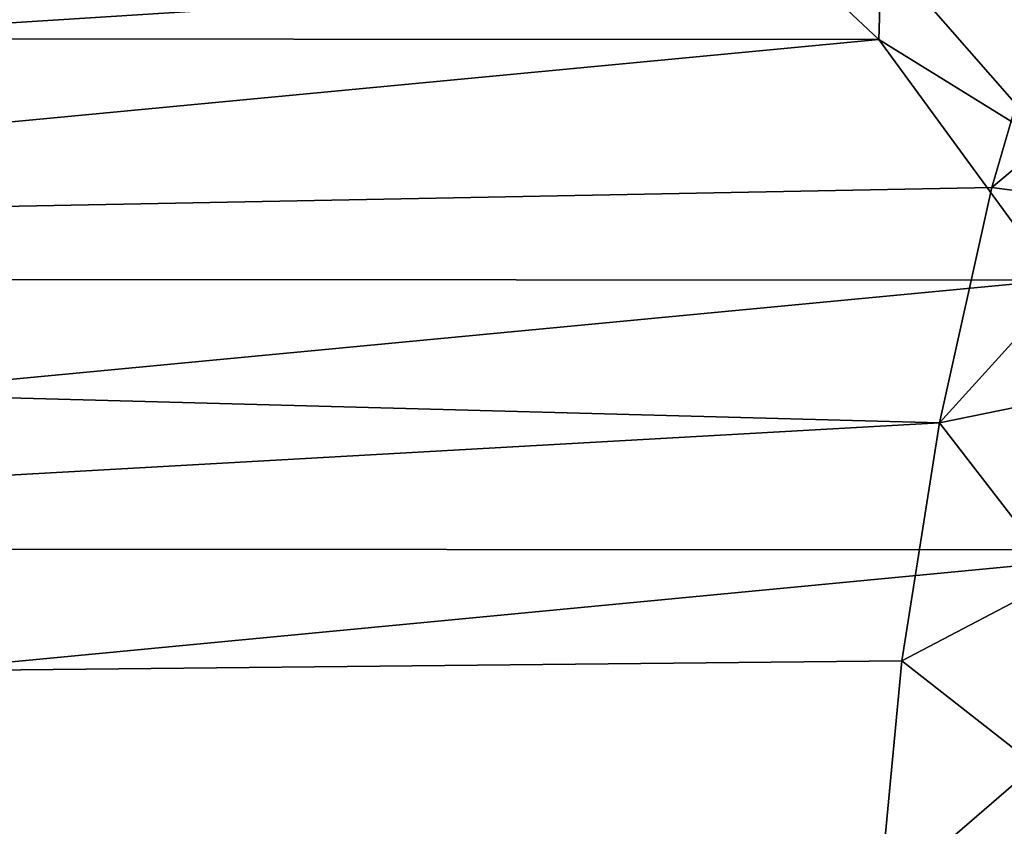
# Model space of a CAD drawing. Header units: metres. Extents: x -237 to 25, y -25 to 25.
# Tile 71 of 165: x -218.77 to -214.73, y 1.29 to 4.6. Entities that reach past the tile are written whole.
import ezdxf

# ---------------------------------------------------------------- set-up
doc = ezdxf.new("R2010")
doc.units = ezdxf.units.M
doc.layers.add('solid_10481232', color=7, linetype='CONTINUOUS')

msp = doc.modelspace()

# ---------------------------------------------------------------- linework, layer by layer
at = {"layer": 'solid_10481232'}
for points in [[(-216.12854, 5.347195, 83.010155), (-224.84436, 4.520119, 85.18325), (-223.957916, 5.350994, 84.962234)], [(-215.241653, 4.514088, 82.789024), (-224.84436, 4.520119, 85.18325), (-216.12854, 5.347195, 83.010155)], [(-215.241653, 4.514088, 82.789024), (-216.12854, 5.347195, 83.010155), (-215.229706, 4.87941, 84.323349)], [(-214.501633, 4.856084, 180.588608), (-235.377869, 5.207863, 96.35482), (-235.870468, 3.503204, 96.477684)], [(-214.777237, 3.907669, 180.657272), (-214.501633, 4.856084, 180.588608), (-235.870468, 3.503204, 96.477684)], [(-215.241653, 4.514088, 82.789024), (-215.229706, 4.87941, 84.323349), (-214.520035, 4.069016, 84.146408)], [(-215.229706, 4.87941, 84.323349), (-214.413132, 4.61118, 84.119751), (-213.65506, 4.199088, 83.930748)], [(-214.520035, 4.069016, 84.146408), (-215.229706, 4.87941, 84.323349), (-213.65506, 4.199088, 83.930748)], [(-213.971573, 4.580531, 183.060074), (-214.501633, 4.856084, 180.588608), (-214.777237, 3.907669, 180.657272)], [(-214.187241, 3.829782, 183.083633), (-213.971573, 4.580531, 183.060074), (-214.777237, 3.907669, 180.657272)], [(-215.241653, 4.514088, 82.789024), (-225.568207, 3.534969, 85.363724), (-224.84436, 4.520119, 85.18325)], [(-214.518661, 3.527556, 82.608765), (-225.568207, 3.534969, 85.363724), (-215.241653, 4.514088, 82.789024)], [(-214.518661, 3.527556, 82.608765), (-215.241653, 4.514088, 82.789024), (-214.520035, 4.069016, 84.146408)], [(-214.992554, 2.943242, 180.710968), (-214.777237, 3.907669, 180.657272), (-235.870468, 3.503204, 96.477684)], [(-214.187241, 3.829782, 183.083633), (-214.777237, 3.907669, 180.657272), (-214.992554, 2.943242, 180.710968)], [(-214.363724, 3.071348, 183.102814), (-214.187241, 3.829782, 183.083633), (-214.992554, 2.943242, 180.710968)], [(-214.518661, 3.527556, 82.608765), (-226.104553, 2.428303, 85.497452), (-225.568207, 3.534969, 85.363724)], [(-213.984543, 2.42233, 82.475594), (-226.104553, 2.428303, 85.497452), (-214.518661, 3.527556, 82.608765)], [(-214.992554, 2.943242, 180.710968), (-235.870468, 3.503204, 96.477684), (-236.167236, 1.752109, 96.55172)], [(-214.500626, 2.306415, 183.119492), (-214.363724, 3.071348, 183.102814), (-214.992554, 2.943242, 180.710968)], [(-215.146851, 1.966513, 180.749512), (-214.992554, 2.943242, 180.710968), (-236.167236, 1.752109, 96.55172)], [(-214.500626, 2.306415, 183.119492), (-214.992554, 2.943242, 180.710968), (-215.146851, 1.966513, 180.749512)], [(-213.984543, 2.42233, 82.475594), (-226.435287, 1.234599, 85.57991), (-226.104553, 2.428303, 85.497452)], [(-213.655548, 1.231834, 82.39357), (-226.435287, 1.234599, 85.57991), (-213.984543, 2.42233, 82.475594)], [(-214.598434, 1.538314, 183.130569), (-214.500626, 2.306415, 183.119492), (-215.146851, 1.966513, 180.749512)], [(-215.23938, 0.984349, 180.772797), (-215.146851, 1.966513, 180.749512), (-236.167236, 1.752109, 96.55172)], [(-214.598434, 1.538314, 183.130569), (-215.146851, 1.966513, 180.749512), (-215.23938, 0.984349, 180.772797)], [(-215.23938, 0.984349, 180.772797), (-236.167236, 1.752109, 96.55172), (-236.264709, -0.022501, 96.576157)], [(-214.657059, 0.768972, 183.137054), (-214.598434, 1.538314, 183.130569), (-215.23938, 0.984349, 180.772797)]]:
    msp.add_3dface(points, dxfattribs=at)

doc.saveas('drawing.dxf')
